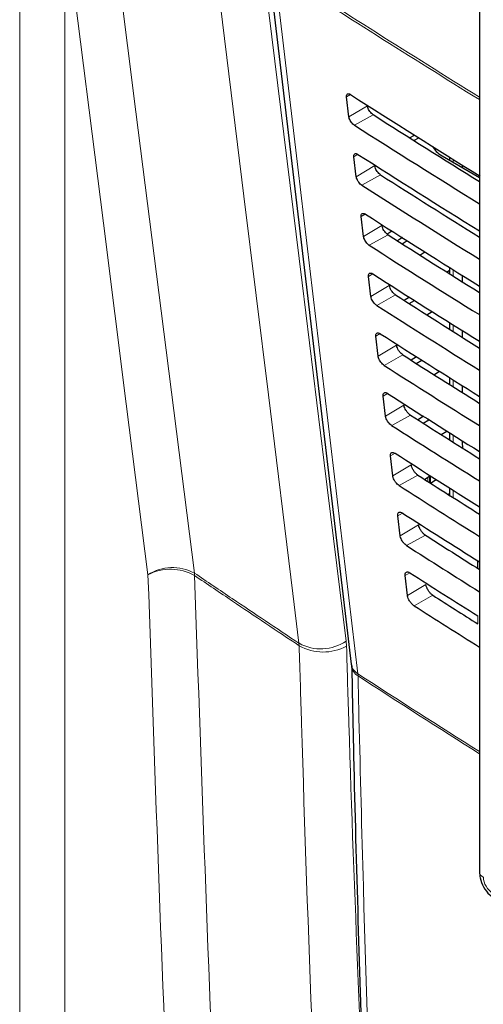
# Paper-space layout 'Blatt2' of a CAD drawing. Header units: millimetres. Extents: x 5 to 418, y 2 to 292.
# Tile 12 of 87: x 135 to 142, y 149 to 164. Entities that reach past the tile are written whole.
import ezdxf

# ---------------------------------------------------------------- set-up
doc = ezdxf.new("R2010")
doc.units = ezdxf.units.MM

psp = doc.layouts.new('Blatt2')

# ---------------------------------------------------------------- linework, layer by layer
at = {"color": 7, "linetype": 'Continuous', "lineweight": 18}
for p, q in [((135.246, 131.985), (135.246, 165.914)), ((135.934, 165.904), (135.934, 131.974)), ((140.296, 163.211), (140.236, 163.175)), ((140.554, 163.038), (140.273, 162.87)), ((140.641, 162.902), (140.355, 162.743)), ((140.409, 162.298), (140.347, 162.262)), ((140.666, 162.125), (140.385, 161.957)), ((141.866, 162.22), (141.866, 162.177)), ((140.755, 161.986), (140.469, 161.826)), ((140.522, 161.386), (140.459, 161.349)), ((140.777, 161.212), (140.496, 161.044)), ((140.869, 161.07), (140.583, 160.91)), ((140.636, 160.474), (140.571, 160.436)), ((141.866, 160.537), (141.866, 160.439)), ((140.889, 160.299), (140.608, 160.131)), ((140.983, 160.153), (140.697, 159.994)), ((141.866, 159.696), (141.866, 159.594)), ((140.749, 159.562), (140.683, 159.523)), ((141.001, 159.386), (140.72, 159.218)), ((141.097, 159.237), (140.811, 159.077)), ((141.866, 158.855), (141.866, 158.75)), ((140.862, 158.65), (140.795, 158.61)), ((141.113, 158.473), (140.832, 158.305)), ((141.211, 158.321), (140.925, 158.161)), ((141.476, 158.237), (141.476, 158.26)), ((141.866, 158.014), (141.866, 157.905)), ((142.002, 157.902), (142.024, 157.915)), ((140.976, 157.738), (140.906, 157.697)), ((141.225, 157.56), (140.944, 157.392)), ((141.325, 157.404), (141.039, 157.245)), ((141.476, 157.308), (141.476, 157.364)), ((141.52, 157.392), (141.52, 157.285)), ((141.866, 157.173), (141.866, 157.061)), ((141.089, 156.826), (141.018, 156.784)), ((141.336, 156.647), (141.055, 156.479)), ((141.439, 156.488), (141.152, 156.328)), ((142.265, 156.082), (142.265, 155.965)), ((141.203, 155.914), (141.13, 155.871)), ((141.448, 155.734), (141.167, 155.566)), ((141.553, 155.571), (141.266, 155.412)), ((142.242, 155.134), (142.242, 155.255)), ((140.236, 154.797), (140.23, 154.873)), ((139.513, 154.801), (139.51, 154.839)), ((140.411, 154.34), (140.409, 154.373))]:
    psp.add_line(p, q, dxfattribs=at)
at = {"color": 7, "linetype": 'Continuous', "lineweight": 25}
for p, q in [((139.033, 165.26), (140.308, 154.521)), ((142.266, 165.016), (142.266, 151.352)), ((140.273, 162.87), (140.236, 163.175)), ((141.198, 162.549), (141.272, 162.592)), ((141.265, 162.507), (141.339, 162.55)), ((141.568, 162.384), (141.586, 162.395)), ((140.385, 161.957), (140.347, 162.262)), ((141.697, 162.275), (142.266, 161.946)), ((141.807, 162.256), (141.807, 162.211)), ((142.002, 162.135), (142.002, 162.099)), ((140.496, 161.044), (140.459, 161.349)), ((140.853, 161.082), (140.927, 161.129)), ((141.088, 161.027), (141.014, 160.978)), ((141.083, 160.933), (141.16, 160.981)), ((141.354, 160.762), (141.431, 160.81)), ((141.807, 160.574), (141.807, 160.476)), ((140.608, 160.131), (140.571, 160.436)), ((141.807, 160.524), (141.77, 160.499)), ((142.002, 160.452), (142.002, 160.354)), ((141.195, 160.118), (141.118, 160.067)), ((141.192, 160.021), (141.272, 160.07)), ((141.462, 159.849), (141.543, 159.899)), ((141.807, 159.733), (141.807, 159.631)), ((140.72, 159.218), (140.683, 159.523)), ((142.002, 159.611), (142.002, 159.509)), ((141.303, 159.21), (141.223, 159.157)), ((141.3, 159.108), (141.383, 159.159)), ((141.57, 158.936), (141.654, 158.988)), ((141.807, 158.892), (141.807, 158.787)), ((142.002, 158.77), (142.002, 158.665)), ((140.832, 158.305), (140.795, 158.61)), ((141.411, 158.301), (141.328, 158.246)), ((141.408, 158.195), (141.494, 158.249)), ((141.679, 158.024), (141.765, 158.077)), ((141.807, 158.051), (141.807, 157.942)), ((142.002, 157.929), (142.002, 157.902)), ((142.002, 157.902), (142.006, 157.817)), ((140.944, 157.392), (140.906, 157.697)), ((141.519, 157.393), (141.432, 157.336)), ((141.506, 157.289), (141.506, 157.385)), ((141.516, 157.282), (141.606, 157.338)), ((141.787, 157.111), (141.807, 157.124)), ((141.807, 157.21), (141.807, 157.098)), ((141.055, 156.479), (141.018, 156.784)), ((142.235, 156.1), (142.235, 155.983)), ((141.167, 155.566), (141.13, 155.871))]:
    psp.add_line(p, q, dxfattribs=at)
at = {"color": 7, "linetype": 'Continuous', "lineweight": 18, "flags": 128}
for points in [[(136.539, 166.745), (136.636, 165.986), (137.021, 162.947), (137.406, 159.909), (137.913, 155.91)], [(137.205, 155.883), (136.874, 158.489), (136.525, 161.246), (136.001, 165.38), (135.934, 165.904)], [(138.898, 165.682), (139.049, 164.463), (139.557, 160.339), (139.895, 157.59), (140.23, 154.873)], [(139.51, 154.839), (139.417, 155.597), (139.043, 158.627), (138.67, 161.658), (138.178, 165.648)], [(139.134, 165.112), (139.206, 164.51), (139.491, 162.104), (140.409, 154.373)]]:
    psp.add_lwpolyline(points, dxfattribs=at)
at = {"color": 7, "linetype": 'Continuous', "lineweight": 18}
for centre, radius, start, end in [((234.704, 312.841), 175.914, 237.09208, 238.29968), ((234.704, 312.795), 175.909, 237.09207, 238.2987), ((137.581, 155.307), 0.688, 61.1102, 123.1325), ((137.549, 155.225), 0.743, 60.4366, 117.6295), ((137.524, 155.862), 0.392, 1.3899, 7.003), ((139.843, 155.439), 0.686, 241.0203, 304.3931), ((139.878, 155.446), 0.741, 240.4753, 298.8593), ((140.515, 154.554), 0.21, 188.8721, 239.5969), ((140.504, 154.511), 0.194, 184.064, 241.5526), ((234.422, 299.331), 172.775, 237.03446, 237.76528), ((234.372, 299.215), 172.677, 237.03406, 237.76451), ((142.361, 151.359), 0.0961, 184.1293, 247.1908)]:
    psp.add_arc(centre, radius, start, end, dxfattribs=at)
at = {"color": 7, "linetype": 'Continuous', "lineweight": 25}
for centre, major_axis, ratio, start_param, end_param in [((288.717, 243.659), (200.235, 3.081), 0.587275, 3.868493, 3.883113), ((288.058, 237.092), (198.818, -2.954), 0.567125, 3.885601, 3.897695), ((288.058, 237.091), (199.222, -2.96), 0.567125, 3.885702, 3.899882), ((142.121, 162.511), (0.6, -0.009), 0.567125, 3.439115, 3.935417), ((288.717, 242.679), (200.074, 3.079), 0.587275, 3.868453, 3.882164), ((288.058, 236.112), (198.658, -2.951), 0.567125, 3.885561, 3.896821), ((288.058, 236.112), (199.061, -2.957), 0.567125, 3.885662, 3.899014), ((288.717, 241.699), (199.914, 3.076), 0.587275, 3.868413, 3.881303), ((288.059, 235.132), (198.497, -2.949), 0.567125, 3.88552, 3.895945), ((288.058, 235.132), (198.901, -2.955), 0.567125, 3.885622, 3.898143), ((288.716, 240.719), (199.753, 3.074), 0.587275, 3.868373, 3.880439), ((288.059, 234.152), (198.337, -2.946), 0.567125, 3.88548, 3.895066), ((288.058, 234.152), (198.74, -2.952), 0.567125, 3.885581, 3.89727), ((288.716, 239.739), (199.592, 3.071), 0.587275, 3.868333, 3.879574), ((288.059, 233.173), (198.176, -2.944), 0.567125, 3.885439, 3.894186), ((288.059, 233.172), (198.58, -2.95), 0.567125, 3.885541, 3.896395), ((288.716, 238.759), (199.432, 3.069), 0.587275, 3.868293, 3.878706), ((288.06, 232.193), (198.016, -2.942), 0.567125, 3.885399, 3.893303), ((288.059, 232.193), (198.419, -2.948), 0.567125, 3.885501, 3.895518), ((288.716, 237.779), (199.271, 3.066), 0.587275, 3.868253, 3.877836), ((288.06, 231.213), (197.855, -2.939), 0.567125, 3.885358, 3.892417), ((288.059, 231.213), (198.259, -2.945), 0.567125, 3.88546, 3.894638), ((288.715, 236.799), (199.111, 3.064), 0.587275, 3.868213, 3.876956), ((288.06, 230.234), (197.694, -2.937), 0.567125, 3.885318, 3.891522), ((288.059, 230.233), (198.098, -2.943), 0.567125, 3.88542, 3.893756), ((288.715, 235.819), (198.95, 3.061), 0.587275, 3.868173, 3.875914), ((288.06, 229.254), (197.534, -2.934), 0.567125, 3.885277, 3.890463), ((288.06, 229.254), (197.937, -2.94), 0.567125, 3.885379, 3.892872)]:
    psp.add_ellipse(centre, major_axis=major_axis, ratio=ratio, start_param=start_param, end_param=end_param, dxfattribs=at)
at = {"color": 7, "linetype": 'Continuous', "lineweight": 18}
psp.add_ellipse((142.466, 151.189), major_axis=(-0.1, 0.173), ratio=0.577557, start_param=0.785632, end_param=2.356124, dxfattribs=at)
at = {"color": 7, "linetype": 'Continuous', "lineweight": 25}
for points, knots in [([(140.236, 163.175), (140.235, 163.178), (140.234, 163.191), (140.238, 163.208), (140.25, 163.221), (140.268, 163.223), (140.285, 163.217), (140.295, 163.211), (140.297, 163.21)], [0, 0, 0, 0, 0.0850535, 0.3019905, 0.5196115, 0.7367694, 0.9522337, 1, 1, 1, 1]), ([(140.641, 162.902), (140.638, 162.905), (140.625, 162.913), (140.604, 162.933), (140.581, 162.964), (140.564, 162.998), (140.556, 163.023), (140.554, 163.036), (140.554, 163.038)], [0, 0, 0, 0, 0.090146, 0.302268, 0.513764, 0.725705, 0.93926, 1, 1, 1, 1]), ([(140.355, 162.743), (140.352, 162.745), (140.341, 162.752), (140.321, 162.771), (140.3, 162.8), (140.283, 162.831), (140.275, 162.855), (140.273, 162.867), (140.273, 162.87)], [0, 0, 0, 0, 0.081983, 0.294147, 0.505651, 0.717552, 0.931033, 1, 1, 1, 1]), ([(140.347, 162.262), (140.347, 162.265), (140.346, 162.278), (140.35, 162.296), (140.362, 162.309), (140.381, 162.311), (140.399, 162.305), (140.409, 162.299), (140.41, 162.298)], [0, 0, 0, 0, 0.0885369, 0.3054942, 0.5231207, 0.7402623, 0.9556958, 1, 1, 1, 1]), ([(140.755, 161.986), (140.751, 161.989), (140.739, 161.997), (140.717, 162.018), (140.694, 162.05), (140.676, 162.084), (140.668, 162.11), (140.666, 162.123), (140.666, 162.125)], [0, 0, 0, 0, 0.093114, 0.3052213, 0.5167154, 0.728672, 0.9422533, 1, 1, 1, 1]), ([(140.469, 161.826), (140.466, 161.829), (140.454, 161.837), (140.434, 161.856), (140.412, 161.885), (140.395, 161.918), (140.387, 161.942), (140.385, 161.954), (140.385, 161.957)], [0, 0, 0, 0, 0.085359, 0.297505, 0.509006, 0.720923, 0.934434, 1, 1, 1, 1]), ([(140.459, 161.349), (140.459, 161.353), (140.458, 161.366), (140.462, 161.384), (140.474, 161.397), (140.494, 161.399), (140.512, 161.393), (140.522, 161.387), (140.524, 161.386)], [0, 0, 0, 0, 0.091841, 0.308817, 0.526449, 0.743575, 0.95898, 1, 1, 1, 1]), ([(140.869, 161.07), (140.865, 161.072), (140.852, 161.081), (140.83, 161.103), (140.806, 161.136), (140.788, 161.171), (140.78, 161.197), (140.778, 161.21), (140.777, 161.212)], [0, 0, 0, 0, 0.09594, 0.308034, 0.519526, 0.731498, 0.945105, 1, 1, 1, 1]), ([(140.583, 160.91), (140.579, 160.912), (140.567, 160.921), (140.547, 160.941), (140.524, 160.971), (140.507, 161.004), (140.499, 161.029), (140.497, 161.041), (140.496, 161.044)], [0, 0, 0, 0, 0.088564, 0.300693, 0.512191, 0.724124, 0.937664, 1, 1, 1, 1]), ([(140.571, 160.436), (140.571, 160.44), (140.569, 160.454), (140.574, 160.472), (140.587, 160.486), (140.607, 160.488), (140.625, 160.481), (140.636, 160.474), (140.637, 160.473)], [0, 0, 0, 0, 0.0949792, 0.3119739, 0.5296104, 0.7467217, 0.9620986, 1, 1, 1, 1]), ([(140.983, 160.153), (140.979, 160.156), (140.965, 160.165), (140.942, 160.188), (140.918, 160.221), (140.9, 160.257), (140.891, 160.284), (140.89, 160.297), (140.889, 160.299)], [0, 0, 0, 0, 0.0986338, 0.3107155, 0.5222066, 0.7341927, 0.9478245, 1, 1, 1, 1]), ([(140.697, 159.994), (140.693, 159.996), (140.681, 160.005), (140.659, 160.025), (140.636, 160.057), (140.618, 160.091), (140.61, 160.116), (140.609, 160.129), (140.608, 160.131)], [0, 0, 0, 0, 0.091609, 0.303723, 0.515218, 0.727167, 0.940735, 1, 1, 1, 1]), ([(140.683, 159.523), (140.682, 159.527), (140.681, 159.541), (140.686, 159.56), (140.699, 159.574), (140.72, 159.576), (140.739, 159.569), (140.749, 159.562), (140.75, 159.561)], [0, 0, 0, 0, 0.097964, 0.314976, 0.532617, 0.749714, 0.965065, 1, 1, 1, 1]), ([(141.097, 159.237), (141.093, 159.24), (141.079, 159.25), (141.055, 159.273), (141.03, 159.307), (141.011, 159.344), (141.003, 159.371), (141.001, 159.384), (141.001, 159.386)], [0, 0, 0, 0, 0.101205, 0.313275, 0.524765, 0.736765, 0.950421, 1, 1, 1, 1]), ([(140.811, 159.077), (140.807, 159.08), (140.794, 159.089), (140.772, 159.11), (140.748, 159.142), (140.73, 159.177), (140.722, 159.203), (140.72, 159.216), (140.72, 159.218)], [0, 0, 0, 0, 0.094506, 0.306607, 0.5181, 0.730064, 0.943658, 1, 1, 1, 1]), ([(140.795, 158.61), (140.794, 158.614), (140.793, 158.629), (140.798, 158.649), (140.812, 158.662), (140.833, 158.664), (140.852, 158.657), (140.863, 158.65), (140.864, 158.649)], [0, 0, 0, 0, 0.100806, 0.317834, 0.53548, 0.752564, 0.96789, 1, 1, 1, 1]), ([(141.211, 158.321), (141.206, 158.324), (141.192, 158.334), (141.168, 158.357), (141.142, 158.392), (141.123, 158.43), (141.115, 158.457), (141.113, 158.471), (141.113, 158.473)], [0, 0, 0, 0, 0.103661, 0.315721, 0.52721, 0.739224, 0.952903, 1, 1, 1, 1]), ([(140.925, 158.161), (140.92, 158.164), (140.907, 158.173), (140.885, 158.195), (140.86, 158.228), (140.842, 158.264), (140.834, 158.29), (140.832, 158.303), (140.832, 158.305)], [0, 0, 0, 0, 0.0972666, 0.3093545, 0.5208462, 0.7328249, 0.9464441, 1, 1, 1, 1]), ([(140.906, 157.697), (140.906, 157.701), (140.905, 157.717), (140.91, 157.737), (140.924, 157.751), (140.946, 157.752), (140.965, 157.745), (140.976, 157.738), (140.977, 157.737)], [0, 0, 0, 0, 0.103516, 0.32056, 0.538209, 0.75528, 0.970583, 1, 1, 1, 1]), ([(141.325, 157.404), (141.32, 157.408), (141.305, 157.418), (141.281, 157.442), (141.255, 157.478), (141.235, 157.517), (141.227, 157.544), (141.225, 157.558), (141.225, 157.56)], [0, 0, 0, 0, 0.10601, 0.31806, 0.52955, 0.741577, 0.955277, 1, 1, 1, 1]), ([(141.039, 157.245), (141.034, 157.248), (141.02, 157.257), (140.997, 157.28), (140.973, 157.313), (140.954, 157.35), (140.946, 157.377), (140.944, 157.39), (140.944, 157.392)], [0, 0, 0, 0, 0.0999, 0.311976, 0.523466, 0.735459, 0.949103, 1, 1, 1, 1]), ([(141.018, 156.784), (141.018, 156.789), (141.016, 156.804), (141.022, 156.825), (141.037, 156.839), (141.059, 156.84), (141.079, 156.833), (141.09, 156.826), (141.091, 156.825)], [0, 0, 0, 0, 0.106103, 0.323161, 0.540814, 0.757873, 0.973154, 1, 1, 1, 1]), ([(141.439, 156.488), (141.434, 156.491), (141.419, 156.502), (141.393, 156.527), (141.367, 156.564), (141.347, 156.603), (141.339, 156.631), (141.337, 156.645), (141.336, 156.647)], [0, 0, 0, 0, 0.1082593, 0.3203, 0.5317894, 0.7438293, 0.9575507, 1, 1, 1, 1]), ([(141.152, 156.328), (141.148, 156.331), (141.134, 156.341), (141.11, 156.365), (141.085, 156.399), (141.066, 156.437), (141.058, 156.463), (141.056, 156.477), (141.055, 156.479)], [0, 0, 0, 0, 0.102414, 0.314479, 0.525969, 0.737976, 0.951642, 1, 1, 1, 1]), ([(141.13, 155.871), (141.129, 155.876), (141.128, 155.892), (141.134, 155.913), (141.149, 155.927), (141.172, 155.929), (141.192, 155.92), (141.203, 155.914), (141.204, 155.913)], [0, 0, 0, 0, 0.108574, 0.325646, 0.543303, 0.76035, 0.97561, 1, 1, 1, 1]), ([(141.553, 155.571), (141.547, 155.575), (141.532, 155.586), (141.506, 155.612), (141.479, 155.649), (141.459, 155.69), (141.45, 155.718), (141.448, 155.732), (141.448, 155.734)], [0, 0, 0, 0, 0.1104144, 0.3224465, 0.5339362, 0.7459886, 0.9597301, 1, 1, 1, 1]), ([(141.266, 155.412), (141.262, 155.415), (141.247, 155.425), (141.223, 155.449), (141.197, 155.485), (141.178, 155.523), (141.169, 155.55), (141.168, 155.564), (141.167, 155.566)], [0, 0, 0, 0, 0.104817, 0.316872, 0.528361, 0.740382, 0.954071, 1, 1, 1, 1]), ([(140.308, 154.519), (140.308, 154.516), (140.31, 154.508), (140.31, 154.493), (140.31, 154.483)], [0, 0, 0, 0, 0.3693899, 1, 1, 1, 1]), ([(140.315, 154.497), (140.323, 154.089), (140.365, 152.002), (140.482, 148.262), (140.67, 143.278), (140.876, 138.788), (141.037, 135.971), (141.105, 134.795)], [0, 0, 0, 0, 0.0612246, 0.3135931, 0.5660969, 0.8186987, 1, 1, 1, 1]), ([(142.266, 151.352), (142.268, 151.321), (142.273, 151.243), (142.324, 151.118), (142.407, 151.003), (142.477, 150.954), (142.507, 150.934)], [0, 0, 0, 0, 0.187821, 0.477899, 0.78076, 1, 1, 1, 1])]:
    psp.add_open_spline(points, degree=3, knots=knots, dxfattribs=at)
at = {"color": 7, "linetype": 'Continuous', "lineweight": 18}
for points, knots in [([(138.374, 133.102), (138.285, 134.348), (137.973, 138.731), (137.538, 146.3), (137.316, 152.693), (137.205, 155.883)], [0, 0, 0, 0, 0.165898, 0.583778, 1, 1, 1, 1]), ([(137.913, 155.91), (138.106, 155.78), (138.637, 155.422), (139.171, 155.066), (139.51, 154.839)], [0, 0, 0, 0, 0.363001, 1, 1, 1, 1]), ([(137.916, 155.871), (138.027, 152.684), (138.249, 146.296), (138.684, 138.733), (138.996, 134.353), (139.085, 133.108)], [0, 0, 0, 0, 0.416221, 0.834102, 1, 1, 1, 1]), ([(139.513, 154.801), (139.173, 155.028), (138.64, 155.384), (138.109, 155.742), (137.916, 155.871)], [0, 0, 0, 0, 0.637019, 1, 1, 1, 1]), ([(140.447, 134.971), (140.264, 137.988), (139.888, 144.156), (139.631, 150.801), (139.525, 154.406), (139.513, 154.801)], [0, 0, 0, 0, 0.460212, 0.940949, 1, 1, 1, 1]), ([(140.236, 154.797), (140.247, 154.402), (140.336, 151.373), (140.468, 148.371), (140.583, 145.759)], [0, 0, 0, 0, 0.1301504, 1, 1, 1, 1]), ([(140.411, 154.34), (140.416, 154.126), (140.441, 153.053), (140.559, 148.559), (140.79, 142.186), (141.085, 136.732), (141.199, 134.638)], [0, 0, 0, 0, 0.032288, 0.161438, 0.678067, 1, 1, 1, 1])]:
    psp.add_open_spline(points, degree=3, knots=knots, dxfattribs=at)

doc.saveas('drawing.dxf')
